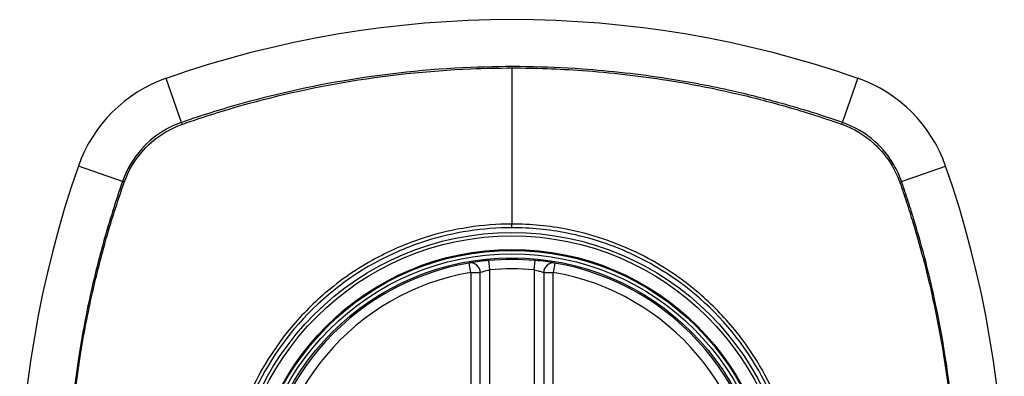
# Model space of a CAD drawing. Header units: inches. Extents: x 101 to 245, y 72 to 111.
# Tile 7 of 38: x 104.967 to 106.187, y 109.551 to 109.994. Entities that reach past the tile are written whole.
import ezdxf

# ---------------------------------------------------------------- set-up
doc = ezdxf.new("R2010")
doc.units = ezdxf.units.IN
doc.header["$MEASUREMENT"] = 0
doc.layers.add('Visible Edges(ANSI)', color=7, linetype='Continuous', lineweight=25)
doc.layers.add('Visible Tangent Edges(ANSI)', color=7, linetype='Continuous', lineweight=25)

msp = doc.modelspace()

# ---------------------------------------------------------------- linework, layer by layer
at = {"layer": 'Visible Edges(ANSI)'}
for p, q in [((105.5375, 109.0865), (105.5375, 109.6801)), ((105.6162, 109.6801), (105.6162, 109.0865))]:
    msp.add_line(p, q, dxfattribs=at)
for radius in [0.3199, 0.315]:
    msp.add_circle((105.5768, 109.3833), radius, dxfattribs=at)
for centre, radius, start, end in [((105.5768, 108.6944), 1.2992, 70.7337, 109.2663), ((105.2066, 109.7536), 0.1772, 109.2663, 160.7337), ((105.9471, 109.7536), 0.1772, 19.2663, 70.7337), ((106.2658, 109.3833), 1.2992, 160.7337, 199.2663), ((104.8879, 109.3833), 1.2992, 340.7337, 19.2663), ((105.5768, 109.3833), 0.313, 84.7499, 95.2501), ((105.5768, 109.3833), 0.313, 99.784, 260.216), ((105.5257, 109.6801), 0.0118, 0, 99.784), ((105.628, 109.6801), 0.0118, 80.216, 180), ((105.5768, 109.3833), 0.313, 279.784, 80.216)]:
    msp.add_arc(centre, radius, start, end, dxfattribs=at)
for points, knots in [([(105.5482, 109.695), (105.5466, 109.6949), (105.545, 109.6947), (105.5409, 109.6943), (105.5385, 109.694), (105.5326, 109.6932), (105.5296, 109.6927), (105.525, 109.692), (105.5237, 109.6918), (105.5237, 109.6918)], [0, 0, 0, 0, 0.01176793, 0.01176793, 0.03059662, 0.03059662, 0.06072253, 0.06072253, 0.09414345, 0.09414345, 0.09414345, 0.09414345]), ([(105.63, 109.6918), (105.63, 109.6918), (105.6299, 109.6918), (105.6291, 109.6919), (105.6281, 109.6921), (105.6249, 109.6926), (105.6219, 109.6931), (105.6145, 109.6941), (105.61, 109.6946), (105.6055, 109.695)], [0, 0, 0, 0, 0.01176876, 0.01176876, 0.03059878, 0.03059878, 0.0607268, 0.0607268, 0.09415008, 0.09415008, 0.09415008, 0.09415008])]:
    msp.add_open_spline(points, degree=3, knots=knots, dxfattribs=at)
at = {"layer": 'Visible Tangent Edges(ANSI)'}
for p, q in [((105.5768, 109.9337), (105.5768, 109.7401)), ((105.1673, 109.8661), (105.1482, 109.9208)), ((105.9864, 109.8661), (106.0055, 109.9208)), ((105.094, 109.7929), (105.0394, 109.812)), ((106.0597, 109.7929), (106.1143, 109.812)), ((105.5768, 109.7356), (105.5768, 109.7401)), ((105.5257, 109.6801), (105.5237, 109.6918)), ((105.5493, 109.6832), (105.5482, 109.695)), ((105.6044, 109.6832), (105.6055, 109.695)), ((105.63, 109.6918), (105.628, 109.6801)), ((105.5257, 109.6801), (105.5375, 109.6801)), ((105.5257, 109.6801), (105.5257, 109.0865)), ((105.5493, 109.0834), (105.5493, 109.6832)), ((105.6044, 109.6832), (105.6044, 109.0834)), ((105.6162, 109.6801), (105.628, 109.6801)), ((105.628, 109.0865), (105.628, 109.6801))]:
    msp.add_line(p, q, dxfattribs=at)
for radius in [0.3464, 0.3422, 0.3254, 0.3242]:
    msp.add_circle((105.5768, 109.3833), radius, dxfattribs=at)
for start, end in [(84.7499, 95.2501), (99.784, 260.216), (279.784, 80.216)]:
    msp.add_arc((105.5768, 109.3833), 0.3012, start, end, dxfattribs=at)
for centre, major_axis, start_param, end_param in [((105.1689, 109.8615), (0.00321, -0.00931), 4.18856, 4.452267), ((105.9848, 109.8615), (-0.00321, -0.00931), 1.830918, 2.094625), ((105.0987, 109.7913), (0.00931, -0.00321), 1.830918, 2.094625), ((106.055, 109.7913), (-0.00931, -0.00321), 4.18856, 4.452267)]:
    msp.add_ellipse(centre, major_axis=major_axis, ratio=0.002592, start_param=start_param, end_param=end_param, dxfattribs=at)
for points, knots in [([(105.9864, 109.8661), (105.9741, 109.8704), (105.9616, 109.8746), (105.9366, 109.8824), (105.9241, 109.8861), (105.8913, 109.8952), (105.8709, 109.9004), (105.8237, 109.911), (105.7968, 109.9161), (105.7346, 109.9258), (105.6992, 109.9298), (105.6178, 109.9355), (105.5719, 109.9362), (105.4726, 109.9321), (105.4193, 109.9265), (105.3186, 109.9093), (105.271, 109.8982), (105.2126, 109.881), (105.2009, 109.8774), (105.1819, 109.8712), (105.1746, 109.8687), (105.1673, 109.8661)], [0, 0, 0, 0, 0.099284, 0.099284, 0.198297, 0.198297, 0.356934, 0.356934, 0.563163, 0.563163, 0.83126, 0.83126, 1.179786, 1.179786, 1.583317, 1.583317, 1.95181, 1.95181, 2.045062, 2.045062, 2.103661, 2.103661, 2.103661, 2.103661]), ([(105.1685, 109.8641), (105.1757, 109.8666), (105.1828, 109.869), (105.2016, 109.8752), (105.2133, 109.8789), (105.2715, 109.8962), (105.319, 109.9073), (105.4195, 109.9247), (105.4727, 109.9304), (105.5429, 109.9333), (105.5599, 109.9337), (105.5768, 109.9337)], [-2.102416, -2.102416, -2.102416, -2.102416, -2.045062, -2.045062, -1.95181, -1.95181, -1.583317, -1.583317, -1.179786, -1.179786, -1.050919, -1.050919, -1.050919, -1.050919]), ([(105.5768, 109.9337), (105.6058, 109.9337), (105.6347, 109.9327), (105.6991, 109.9281), (105.7344, 109.9241), (105.7964, 109.9142), (105.8233, 109.9091), (105.8704, 109.8984), (105.8907, 109.8932), (105.9235, 109.884), (105.936, 109.8802), (105.9608, 109.8724), (105.9728, 109.8684), (105.9852, 109.8641)], [-1.050919, -1.050919, -1.050919, -1.050919, -0.83126, -0.83126, -0.563163, -0.563163, -0.356934, -0.356934, -0.198297, -0.198297, -0.099284, -0.099284, -0.001246, -0.001246, -0.001246, -0.001246]), ([(105.1673, 109.8661), (105.16, 109.8637), (105.153, 109.8605), (105.1358, 109.8505), (105.1262, 109.8427), (105.1074, 109.8218), (105.0992, 109.8079), (105.094, 109.7929)], [0, 0, 0, 0, 0.0558923, 0.0558923, 0.1453199, 0.1453199, 0.261048, 0.261048, 0.261048, 0.261048]), ([(105.0963, 109.7921), (105.1015, 109.8068), (105.1096, 109.8203), (105.128, 109.8407), (105.1374, 109.8483), (105.1542, 109.8582), (105.161, 109.8614), (105.168, 109.8639)], [-0.261048, -0.261048, -0.261048, -0.261048, -0.1453199, -0.1453199, -0.0558923, -0.0558923, 0, 0, 0, 0]), ([(105.9857, 109.8639), (106.0003, 109.8587), (106.0138, 109.8506), (106.0342, 109.8322), (106.0418, 109.8228), (106.0517, 109.806), (106.0549, 109.7992), (106.0574, 109.7921)], [-0.261048, -0.261048, -0.261048, -0.261048, -0.1453199, -0.1453199, -0.0558923, -0.0558923, 0, 0, 0, 0]), ([(106.0597, 109.7929), (106.0572, 109.8001), (106.054, 109.8071), (106.044, 109.8243), (106.0362, 109.834), (106.0153, 109.8528), (106.0014, 109.861), (105.9864, 109.8661)], [0, 0, 0, 0, 0.0558923, 0.0558923, 0.1453199, 0.1453199, 0.261048, 0.261048, 0.261048, 0.261048]), ([(105.094, 109.7929), (105.0898, 109.7805), (105.0856, 109.7681), (105.0778, 109.7431), (105.0741, 109.7306), (105.0649, 109.6977), (105.0598, 109.6774), (105.0492, 109.6302), (105.0441, 109.6033), (105.035, 109.545), (105.0313, 109.5135), (105.0254, 109.4392), (105.0242, 109.3963), (105.0266, 109.2946), (105.0322, 109.2357), (105.0477, 109.1431), (105.0549, 109.1087), (105.068, 109.0576), (105.0727, 109.0407), (105.0803, 109.0155), (105.0829, 109.0071), (105.0883, 108.9904), (105.0912, 108.9821), (105.094, 108.9737)], [0, 0, 0, 0, 0.099284, 0.099284, 0.198296, 0.198296, 0.356933, 0.356933, 0.563161, 0.563161, 0.801732, 0.801732, 1.126637, 1.126637, 1.572986, 1.572986, 1.839557, 1.839557, 1.972882, 1.972882, 2.039554, 2.039554, 2.106203, 2.106203, 2.106203, 2.106203]), ([(105.0961, 108.975), (105.0932, 108.9833), (105.0905, 108.9913), (105.0851, 109.0078), (105.0825, 109.0161), (105.0748, 109.0413), (105.0701, 109.0582), (105.0569, 109.1091), (105.0496, 109.1435), (105.034, 109.2359), (105.0283, 109.2947), (105.0258, 109.3963), (105.027, 109.4391), (105.033, 109.5133), (105.0367, 109.5447), (105.0459, 109.6029), (105.0511, 109.6298), (105.0618, 109.6769), (105.067, 109.6972), (105.0762, 109.73), (105.0799, 109.7425), (105.0878, 109.7673), (105.0918, 109.7793), (105.0961, 109.7917)], [-2.104956, -2.104956, -2.104956, -2.104956, -2.039554, -2.039554, -1.972882, -1.972882, -1.839557, -1.839557, -1.572986, -1.572986, -1.126637, -1.126637, -0.801732, -0.801732, -0.563161, -0.563161, -0.356933, -0.356933, -0.198296, -0.198296, -0.099284, -0.099284, -0.001246, -0.001246, -0.001246, -0.001246]), ([(106.0576, 109.7917), (106.0605, 109.7834), (106.0632, 109.7754), (106.0686, 109.7589), (106.0712, 109.7505), (106.0789, 109.7254), (106.0836, 109.7085), (106.0968, 109.6576), (106.1041, 109.6232), (106.1197, 109.5307), (106.1254, 109.4719), (106.1279, 109.3704), (106.1267, 109.3276), (106.1207, 109.2533), (106.117, 109.2219), (106.1078, 109.1637), (106.1026, 109.1369), (106.0919, 109.0898), (106.0867, 109.0694), (106.0775, 109.0367), (106.0737, 109.0242), (106.0659, 108.9994), (106.0619, 108.9874), (106.0576, 108.975)], [-2.104956, -2.104956, -2.104956, -2.104956, -2.039554, -2.039554, -1.972882, -1.972882, -1.839557, -1.839557, -1.572986, -1.572986, -1.126637, -1.126637, -0.801732, -0.801732, -0.563161, -0.563161, -0.356933, -0.356933, -0.198296, -0.198296, -0.099284, -0.099284, -0.001246, -0.001246, -0.001246, -0.001246]), ([(106.0597, 108.9737), (106.0639, 108.9861), (106.0681, 108.9985), (106.0759, 109.0235), (106.0796, 109.0361), (106.0888, 109.0689), (106.0939, 109.0893), (106.1045, 109.1365), (106.1096, 109.1634), (106.1187, 109.2217), (106.1224, 109.2531), (106.1283, 109.3275), (106.1295, 109.3704), (106.1271, 109.4721), (106.1215, 109.5309), (106.106, 109.6236), (106.0987, 109.658), (106.0857, 109.709), (106.081, 109.726), (106.0734, 109.7512), (106.0708, 109.7596), (106.0653, 109.7763), (106.0625, 109.7846), (106.0597, 109.7929)], [0, 0, 0, 0, 0.099284, 0.099284, 0.198296, 0.198296, 0.356933, 0.356933, 0.563161, 0.563161, 0.801732, 0.801732, 1.126637, 1.126637, 1.572986, 1.572986, 1.839557, 1.839557, 1.972882, 1.972882, 2.039554, 2.039554, 2.106203, 2.106203, 2.106203, 2.106203]), ([(105.5768, 109.7356), (105.5996, 109.7356), (105.6226, 109.7333), (105.6742, 109.7232), (105.7022, 109.7139), (105.7553, 109.6886), (105.7805, 109.6725), (105.8031, 109.6536), (105.8372, 109.6251), (105.8655, 109.5904), (105.9063, 109.5148), (105.9195, 109.4751), (105.9307, 109.398), (105.9302, 109.3607), (105.9167, 109.28), (105.9, 109.2358), (105.8674, 109.1831), (105.8577, 109.1697), (105.8471, 109.1571), (105.8174, 109.1215), (105.7807, 109.0921), (105.6915, 109.0459), (105.6381, 109.0323), (105.5442, 109.0303), (105.5043, 109.0363), (105.4242, 109.0627), (105.3846, 109.0847), (105.3506, 109.113), (105.3158, 109.1421), (105.2869, 109.1779), (105.2408, 109.265), (105.2268, 109.3173), (105.2232, 109.4143), (105.2298, 109.4582), (105.2583, 109.5398), (105.2795, 109.5772), (105.3066, 109.6096), (105.3362, 109.645), (105.3728, 109.6744), (105.4321, 109.7052), (105.4512, 109.7131), (105.5048, 109.73), (105.541, 109.7356), (105.5768, 109.7356)], [-3.141593, -3.141593, -3.141593, -3.141593, -2.946594, -2.946594, -2.696251, -2.696251, -2.445914, -2.445914, -2.445914, -2.067507, -2.067507, -1.716551, -1.716551, -1.405531, -1.405531, -1.016056, -1.016056, -0.875434, -0.875434, -0.875434, -0.479101, -0.479101, -0.021702, -0.021702, 0.31764, 0.31764, 0.695378, 0.695378, 0.695378, 1.082671, 1.082671, 1.532987, 1.532987, 1.905714, 1.905714, 2.266012, 2.266012, 2.266012, 2.660331, 2.660331, 2.835226, 2.835226, 3.141593, 3.141593, 3.141593, 3.141593]), ([(105.5768, 109.7401), (105.5406, 109.7401), (105.5039, 109.7345), (105.4496, 109.7173), (105.4303, 109.7092), (105.389, 109.6876), (105.3676, 109.6733), (105.348, 109.6568)], [-3.1415927, -3.1415927, -3.1415927, -3.1415927, -2.8352255, -2.8352255, -2.6603308, -2.6603308, -2.4437372, -2.4437372, -2.4437372, -2.4437372]), ([(105.8057, 109.6568), (105.7829, 109.6759), (105.7575, 109.6923), (105.7038, 109.718), (105.6754, 109.7275), (105.6232, 109.7379), (105.5999, 109.7401), (105.5768, 109.7401)], [2.4459135, 2.4459135, 2.4459135, 2.4459135, 2.6962509, 2.6962509, 2.9465939, 2.9465939, 3.1415927, 3.1415927, 3.1415927, 3.1415927]), ([(105.5375, 109.6801), (105.5375, 109.6801), (105.5381, 109.6804), (105.5403, 109.6811), (105.5418, 109.6815), (105.5446, 109.6822), (105.5458, 109.6825), (105.5477, 109.683), (105.5485, 109.6831), (105.5493, 109.6832)], [-0.09414345, -0.09414345, -0.09414345, -0.09414345, -0.06072253, -0.06072253, -0.03059662, -0.03059662, -0.01176793, -0.01176793, 0, 0, 0, 0]), ([(105.6044, 109.6832), (105.6066, 109.6828), (105.6088, 109.6823), (105.6123, 109.6814), (105.6137, 109.681), (105.6153, 109.6804), (105.6157, 109.6803), (105.6161, 109.6802), (105.6162, 109.6801), (105.6162, 109.6801)], [-0.09415008, -0.09415008, -0.09415008, -0.09415008, -0.0607268, -0.0607268, -0.03059878, -0.03059878, -0.01176876, -0.01176876, 0, 0, 0, 0]), ([(105.3034, 109.6122), (105.2759, 109.5795), (105.2543, 109.5417), (105.2254, 109.4591), (105.2186, 109.4147), (105.2223, 109.3165), (105.2366, 109.2635), (105.2735, 109.1941), (105.2874, 109.1735), (105.3034, 109.1545)], [-2.266012, -2.266012, -2.266012, -2.266012, -1.905714, -1.905714, -1.532987, -1.532987, -1.082671, -1.082671, -0.873089, -0.873089, -0.873089, -0.873089]), ([(105.8503, 109.1545), (105.861, 109.1672), (105.8708, 109.1808), (105.904, 109.2339), (105.921, 109.2787), (105.9348, 109.3604), (105.9353, 109.3982), (105.9238, 109.4762), (105.9104, 109.5164), (105.879, 109.5743), (105.8656, 109.594), (105.8503, 109.6122)], [0.875434, 0.875434, 0.875434, 0.875434, 1.016056, 1.016056, 1.405531, 1.405531, 1.716551, 1.716551, 2.067507, 2.067507, 2.26835, 2.26835, 2.26835, 2.26835])]:
    msp.add_open_spline(points, degree=3, knots=knots, dxfattribs=at)
for points in [[(105.168, 109.8639), (105.1682, 109.8639), (105.1684, 109.864), (105.1685, 109.8641)], [(105.9852, 109.8641), (105.9853, 109.864), (105.9855, 109.8639), (105.9857, 109.8639)], [(105.0961, 109.7917), (105.0962, 109.7918), (105.0962, 109.792), (105.0963, 109.7921)], [(106.0574, 109.7921), (106.0575, 109.792), (106.0575, 109.7918), (106.0576, 109.7917)], [(105.348, 109.6568), (105.3319, 109.6433), (105.3169, 109.6283), (105.3034, 109.6122)], [(105.8503, 109.6122), (105.8368, 109.6283), (105.8219, 109.6432), (105.8057, 109.6568)]]:
    msp.add_open_spline(points, degree=3, dxfattribs=at)

doc.saveas('drawing.dxf')
